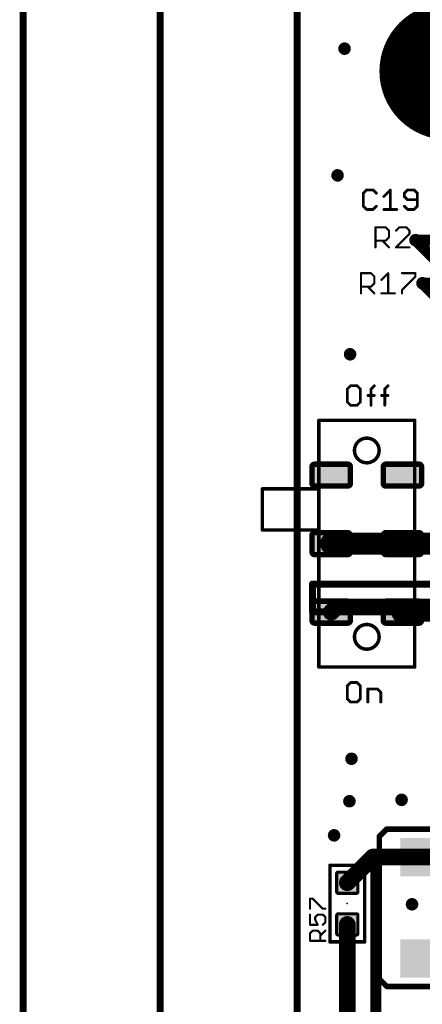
# Model space of a CAD drawing. Extents: x -10 to 150, y -20 to 180.
# Tile 49 of 70: x -10 to 5, y 125 to 161. Entities that reach past the tile are written whole.
import ezdxf

# ---------------------------------------------------------------- set-up
doc = ezdxf.new("R2010")
doc.units = 0
for name, color, linetype in [('1', 12, 'CONTINUOUS'), ('16', 132, 'CONTINUOUS'), ('17', 110, 'CONTINUOUS'), ('18', 110, 'CONTINUOUS'), ('20', 6, 'CONTINUOUS'), ('21', 253, 'CONTINUOUS'), ('23', 53, 'CONTINUOUS'), ('25', 253, 'CONTINUOUS')]:
    doc.layers.add(name, color=color, linetype=linetype)

# ---------------------------------------------------------------- blocks, each defined once
blk = doc.blocks.new('RECT')
blk.add_solid([(-0.5, -0.5), (0.5, -0.5), (-0.5, 0.5), (0.5, 0.5)])
blk = doc.blocks.new('ROUNDP')
at = {"const_width": 0.5}
blk.add_lwpolyline([(0, -0.25, 1), (0, 0.25, 1), (0, -0.25)], format="xyb", dxfattribs=at)
blk = doc.blocks.new('RECT142240X142240R25')
at = {"const_width": 0.1111}
blk.add_lwpolyline([(0.3889, -0.3334), (0.3889, 0.3334, 0.4142), (0.3334, 0.3889), (-0.3334, 0.3889, 0.4142), (-0.3889, 0.3334), (-0.3889, -0.3334, 0.4142), (-0.3334, -0.3889), (0.3334, -0.3889, 0.4142)], format="xyb", close=True, dxfattribs=at)
blk.add_solid([(-0.3588, -0.3588), (0.3588, -0.3588), (-0.3588, 0.3588), (0.3588, 0.3588)])
blk = doc.blocks.new('RECT256000X160000R40')
at = {"const_width": 0.2}
blk.add_lwpolyline([(0.7, -0.3), (0.7, 0.3, 0.4142), (0.6, 0.4), (-0.6, 0.4, 0.4142), (-0.7, 0.3), (-0.7, -0.3, 0.4142), (-0.6, -0.4), (0.6, -0.4, 0.4142)], format="xyb", close=True, dxfattribs=at)
blk.add_solid([(-0.6254, -0.3254), (0.6254, -0.3254), (-0.6254, 0.3254), (0.6254, 0.3254)])
blk = doc.blocks.new('ROUNDV')
at = {"const_width": 0.5}
blk.add_lwpolyline([(0, -0.25, 1), (0, 0.25, 1), (0, -0.25)], format="xyb", dxfattribs=at)

msp = doc.modelspace()

# ---------------------------------------------------------------- linework, layer by layer
at = {"layer": '1'}
for points, const_width in [([(-10, 180), (-10, -20)], 0.254), ([(4.318, 153.3398), (5.2832, 153.3398)], 0.4064), ([(4.572, 151.765), (5.2832, 151.765)], 0.4064), ([(3.84, 142.2654), (1.24, 142.2654)], 0.8128), ([(5.4, 142.2654), (3.84, 142.2654)], 0.8128), ([(6.3754, 140.7922), (0.5588, 140.7922)], 0.254), ([(0.5588, 140.7922), (0.5588, 139.8524)], 0.254), ([(1.24, 139.7654), (1.4286, 139.954)], 0.6096), ([(1.4286, 139.954), (3.937, 139.954)], 0.6096), ([(3.84, 139.7654), (3.9016, 139.827)], 0.8128), ([(3.9016, 139.827), (6.9088, 139.827)], 0.8128), ([(3.937, 139.954), (6.6548, 139.954)], 0.6096), ([(0.5588, 139.8524), (0.5588, 139.8016)], 0.254), ([(0.5588, 139.8016), (0.5588, 139.7762)], 0.254), ([(0.5588, 139.7762), (13.462, 139.7762)], 0.254), ([(3.84, 139.857), (3.937, 139.954)], 0.254), ([(3.84, 139.7654), (3.84, 139.857)], 0.254), ([(1.8288, 129.8956), (2.7644, 130.8312)], 0.6096), ([(2.7644, 130.8312), (2.9464, 130.8312)], 0.6096), ([(2.9464, 130.8312), (3.048, 130.8312)], 0.6096), ([(3.048, 130.8312), (5.3594, 130.8312)], 0.6096), ([(1.8288, 122.9868), (1.8288, 128.3716)], 0.6096)]:
    msp.add_lwpolyline(points, dxfattribs=dict(at, const_width=const_width))
for points, const_width in [([(4.318, 153.4414, 1), (4.318, 153.2382)], 0.2032), ([(4.572, 151.8666, 1), (4.572, 151.6634)], 0.2032), ([(1.24, 142.4686, 1), (1.24, 142.0622)], 0.4064), ([(3.84, 142.4686, 1), (3.84, 142.0622)], 0.4064), ([(3.84, 142.0622, 1), (3.84, 142.4686)], 0.4064), ([(0.5588, 140.8557, 1), (0.5588, 140.7287)], 0.127), ([(0.6223, 140.7922, 1), (0.4953, 140.7922)], 0.127), ([(1.4286, 140.1064, 1), (1.4286, 139.8016)], 0.3048), ([(1.5364, 139.8462, 1), (1.3208, 140.0618)], 0.3048), ([(3.6963, 139.9091, 1), (3.9837, 139.6217)], 0.4064), ([(3.9016, 140.0302, 1), (3.9016, 139.6238)], 0.4064), ([(4.0453, 139.6833, 1), (3.7579, 139.9707)], 0.4064), ([(3.937, 140.1064, 1), (3.937, 139.8016)], 0.3048), ([(3.937, 139.8016, 1), (3.937, 140.1064)], 0.3048), ([(0.6223, 139.8524, 1), (0.4953, 139.8524)], 0.127), ([(0.6223, 139.8016, 1), (0.4953, 139.8016)], 0.127), ([(0.4953, 139.8524, 1), (0.6223, 139.8524)], 0.127), ([(0.5588, 139.8397, 1), (0.5588, 139.7127)], 0.127), ([(0.4953, 139.8016, 1), (0.6223, 139.8016)], 0.127), ([(0.4953, 139.7762, 1), (0.6223, 139.7762)], 0.127), ([(1.1322, 139.8732, 1), (1.3478, 139.6576)], 0.3048), ([(3.9035, 139.857, 1), (3.7765, 139.857)], 0.127), ([(3.7951, 139.9019, 1), (3.8849, 139.8121)], 0.127), ([(3.7765, 139.7654, 1), (3.9035, 139.7654)], 0.127), ([(3.9819, 139.9091, 1), (3.8921, 139.9989)], 0.127), ([(2.7644, 130.9836, 1), (2.7644, 130.6788)], 0.3048), ([(2.8722, 130.7234, 1), (2.6566, 130.939)], 0.3048), ([(2.9464, 130.9836, 1), (2.9464, 130.6788)], 0.3048), ([(3.048, 130.9836, 1), (3.048, 130.6788)], 0.3048), ([(2.9464, 130.6788, 1), (2.9464, 130.9836)], 0.3048), ([(3.048, 130.6788, 1), (3.048, 130.9836)], 0.3048), ([(1.721, 130.0034, 1), (1.9366, 129.7878)], 0.3048), ([(1.9812, 128.3716, 1), (1.6764, 128.3716)], 0.3048)]:
    msp.add_lwpolyline(points, format="xyb", dxfattribs=dict(at, const_width=const_width))
at = {"layer": '16'}
for points, const_width in [([(-5, 180), (-5, -20)], 0.254), ([(12.0396, 145.6182), (4.318, 153.3398)], 0.4064), ([(11.3538, 144.9832), (4.572, 151.765)], 0.4064), ([(2.8702, 120.2944), (2.8702, 130.8312)], 0.4064), ([(2.8702, 130.8312), (3.048, 130.8312)], 0.4064)]:
    msp.add_lwpolyline(points, dxfattribs=dict(at, const_width=const_width))
at = {"layer": '16', "const_width": 0.2032}
for points in [[(4.3898, 153.4116, 1), (4.2462, 153.268)], [(4.6438, 151.8368, 1), (4.5002, 151.6932)], [(2.9718, 130.8312, 1), (2.7686, 130.8312)], [(2.8702, 130.9328, 1), (2.8702, 130.7296)], [(3.048, 130.7296, 1), (3.048, 130.9328)]]:
    msp.add_lwpolyline(points, format="xyb", dxfattribs=at)
at = {"layer": '20', "const_width": 0.254}
msp.add_lwpolyline([(0, 3), (0, 162)], dxfattribs=at)
at = {"layer": '20', "const_width": 0.127}
for points in [[(2.54, 145.2154, 1), (2.54, 146.1154, 1), (2.54, 145.2154)], [(2.54, 138.4154, 1), (2.54, 139.3154, 1), (2.54, 138.4154)]]:
    msp.add_lwpolyline(points, format="xyb", dxfattribs=at)
at = {"layer": '21'}
for points, const_width in [([(1.9487, 148.0267), (1.83, 147.9081)], 0.1016), ([(2.1859, 148.0267), (1.9487, 148.0267)], 0.1016), ([(2.3046, 147.9081), (2.1859, 148.0267)], 0.1016), ([(2.6971, 147.9081), (2.8157, 148.0267)], 0.1016), ([(3.196, 147.9081), (3.3146, 148.0267)], 0.1016), ([(1.83, 147.9081), (1.83, 147.4336)], 0.1016), ([(2.3046, 147.4336), (2.3046, 147.9081)], 0.1016), ([(2.5784, 147.6708), (2.8157, 147.6708)], 0.1016), ([(2.6971, 147.3149), (2.6971, 147.9081)], 0.1016), ([(3.0774, 147.6708), (3.3146, 147.6708)], 0.1016), ([(3.196, 147.3149), (3.196, 147.9081)], 0.1016), ([(1.83, 147.4336), (1.9487, 147.3149)], 0.1016), ([(1.9487, 147.3149), (2.1859, 147.3149)], 0.1016), ([(2.1859, 147.3149), (2.3046, 147.4336)], 0.1016), ([(0.79, 144.2654), (0.79, 146.7654)], 0.127), ([(0.79, 146.7654), (4.29, 146.7654)], 0.127), ([(4.29, 146.7654), (4.29, 137.7654)], 0.127), ([(0.79, 144.2654), (-1.27, 144.2654)], 0.127), ([(-1.27, 144.2654), (-1.27, 142.7654)], 0.127), ([(0.79, 142.7654), (0.79, 144.2654)], 0.127), ([(-1.27, 142.7654), (0.79, 142.7654)], 0.127), ([(0.79, 137.7654), (0.79, 142.7654)], 0.127), ([(4.29, 137.7654), (0.79, 137.7654)], 0.127), ([(1.9467, 137.1987), (1.828, 137.0801)], 0.1016), ([(2.1839, 137.1987), (1.9467, 137.1987)], 0.1016), ([(2.3026, 137.0801), (2.1839, 137.1987)], 0.1016), ([(1.828, 137.0801), (1.828, 136.6055)], 0.1016), ([(2.3026, 136.6055), (2.3026, 137.0801)], 0.1016), ([(2.5764, 136.4869), (2.5764, 136.9614)], 0.1016), ([(2.5764, 136.9614), (2.9323, 136.9614)], 0.1016), ([(2.9323, 136.9614), (3.051, 136.8428)], 0.1016), ([(3.051, 136.8428), (3.051, 136.4869)], 0.1016), ([(1.828, 136.6055), (1.9467, 136.4869)], 0.1016), ([(1.9467, 136.4869), (2.1839, 136.4869)], 0.1016), ([(2.1839, 136.4869), (2.3026, 136.6055)], 0.1016), ([(2.9974, 131.5812), (3.2674, 131.8512)], 0.2032), ([(8.4674, 131.8512), (3.2674, 131.8512)], 0.2032), ([(2.9974, 131.5812), (2.9974, 126.3812)], 0.2032), ([(1.1938, 127.7366), (1.1938, 130.5306)], 0.127), ([(1.1938, 130.5306), (2.4638, 130.5306)], 0.127), ([(2.4638, 130.5306), (2.4638, 127.7366)], 0.127), ([(2.4638, 127.7366), (1.1938, 127.7366)], 0.127), ([(2.9974, 126.3812), (3.2674, 126.1112)], 0.2032), ([(3.2674, 126.1112), (8.4674, 126.1112)], 0.2032)]:
    msp.add_lwpolyline(points, dxfattribs=dict(at, const_width=const_width))
for points, const_width in [([(1.9487, 148.0521, 1), (1.9487, 148.0013)], 0.0508), ([(1.9666, 148.0088, 1), (1.9307, 148.0447)], 0.0508), ([(2.2039, 148.0447, 1), (2.168, 148.0088)], 0.0508), ([(2.1859, 148.0013, 1), (2.1859, 148.0521)], 0.0508), ([(2.8337, 148.0088, 1), (2.7977, 148.0447)], 0.0508), ([(3.3326, 148.0088, 1), (3.2967, 148.0447)], 0.0508), ([(1.8554, 147.9081, 1), (1.8046, 147.9081)], 0.0508), ([(1.8121, 147.9261, 1), (1.848, 147.8901)], 0.0508), ([(2.33, 147.9081, 1), (2.2792, 147.9081)], 0.0508), ([(2.2866, 147.8901, 1), (2.3225, 147.9261)], 0.0508), ([(2.5784, 147.6962, 1), (2.5784, 147.6454)], 0.0508), ([(2.6791, 147.9261, 1), (2.715, 147.8901)], 0.0508), ([(2.7225, 147.9081, 1), (2.6717, 147.9081)], 0.0508), ([(2.8157, 147.6454, 1), (2.8157, 147.6962)], 0.0508), ([(3.0774, 147.6962, 1), (3.0774, 147.6454)], 0.0508), ([(3.2214, 147.9081, 1), (3.1706, 147.9081)], 0.0508), ([(3.1781, 147.9261, 1), (3.214, 147.8901)], 0.0508), ([(3.3146, 147.6454, 1), (3.3146, 147.6962)], 0.0508), ([(1.8046, 147.4336, 1), (1.8554, 147.4336)], 0.0508), ([(1.848, 147.4515, 1), (1.8121, 147.4156)], 0.0508), ([(1.9487, 147.3403, 1), (1.9487, 147.2895)], 0.0508), ([(1.9307, 147.297, 1), (1.9666, 147.3329)], 0.0508), ([(2.168, 147.3329, 1), (2.2039, 147.297)], 0.0508), ([(2.1859, 147.2895, 1), (2.1859, 147.3403)], 0.0508), ([(2.2792, 147.4336, 1), (2.33, 147.4336)], 0.0508), ([(2.3225, 147.4156, 1), (2.2866, 147.4515)], 0.0508), ([(2.6717, 147.3149, 1), (2.7225, 147.3149)], 0.0508), ([(3.1706, 147.3149, 1), (3.2214, 147.3149)], 0.0508), ([(0.79, 146.7971, 1), (0.79, 146.7337)], 0.0635), ([(0.8217, 146.7654, 1), (0.7583, 146.7654)], 0.0635), ([(4.3217, 146.7654, 1), (4.2583, 146.7654)], 0.0635), ([(4.29, 146.7337, 1), (4.29, 146.7971)], 0.0635), ([(-1.27, 144.2971, 1), (-1.27, 144.2337)], 0.0635), ([(-1.2383, 144.2654, 1), (-1.3017, 144.2654)], 0.0635), ([(0.8217, 144.2654, 1), (0.7583, 144.2654)], 0.0635), ([(0.7583, 144.2654, 1), (0.8217, 144.2654)], 0.0635), ([(0.79, 144.2337, 1), (0.79, 144.2971)], 0.0635), ([(-1.27, 142.7971, 1), (-1.27, 142.7337)], 0.0635), ([(-1.3017, 142.7654, 1), (-1.2383, 142.7654)], 0.0635), ([(0.8217, 142.7654, 1), (0.7583, 142.7654)], 0.0635), ([(0.7583, 142.7654, 1), (0.8217, 142.7654)], 0.0635), ([(0.79, 142.7337, 1), (0.79, 142.7971)], 0.0635), ([(0.79, 137.7971, 1), (0.79, 137.7337)], 0.0635), ([(0.7583, 137.7654, 1), (0.8217, 137.7654)], 0.0635), ([(4.2583, 137.7654, 1), (4.3217, 137.7654)], 0.0635), ([(4.29, 137.7337, 1), (4.29, 137.7971)], 0.0635), ([(1.9467, 137.2241, 1), (1.9467, 137.1733)], 0.0508), ([(1.9646, 137.1807, 1), (1.9287, 137.2167)], 0.0508), ([(2.2019, 137.2167, 1), (2.166, 137.1807)], 0.0508), ([(2.1839, 137.1733, 1), (2.1839, 137.2241)], 0.0508), ([(1.8534, 137.0801, 1), (1.8026, 137.0801)], 0.0508), ([(1.8101, 137.098, 1), (1.846, 137.0621)], 0.0508), ([(2.328, 137.0801, 1), (2.2772, 137.0801)], 0.0508), ([(2.2846, 137.0621, 1), (2.3205, 137.098)], 0.0508), ([(2.6018, 136.9614, 1), (2.551, 136.9614)], 0.0508), ([(2.5764, 136.9868, 1), (2.5764, 136.936)], 0.0508), ([(2.9503, 136.9794, 1), (2.9144, 136.9435)], 0.0508), ([(2.9323, 136.936, 1), (2.9323, 136.9868)], 0.0508), ([(3.0764, 136.8428, 1), (3.0256, 136.8428)], 0.0508), ([(3.033, 136.8248, 1), (3.0689, 136.8608)], 0.0508), ([(1.8026, 136.6055, 1), (1.8534, 136.6055)], 0.0508), ([(1.846, 136.6235, 1), (1.8101, 136.5876)], 0.0508), ([(1.9467, 136.5123, 1), (1.9467, 136.4615)], 0.0508), ([(1.9287, 136.4689, 1), (1.9646, 136.5049)], 0.0508), ([(2.166, 136.5049, 1), (2.2019, 136.4689)], 0.0508), ([(2.1839, 136.4615, 1), (2.1839, 136.5123)], 0.0508), ([(2.2772, 136.6055, 1), (2.328, 136.6055)], 0.0508), ([(2.3205, 136.5876, 1), (2.2846, 136.6235)], 0.0508), ([(2.551, 136.4869, 1), (2.6018, 136.4869)], 0.0508), ([(3.0256, 136.4869, 1), (3.0764, 136.4869)], 0.0508), ([(3.2674, 131.902, 1), (3.2674, 131.8004)], 0.1016), ([(3.3033, 131.8153, 1), (3.2315, 131.8871)], 0.1016), ([(3.0482, 131.5812, 1), (2.9466, 131.5812)], 0.1016), ([(2.9615, 131.6171, 1), (3.0333, 131.5453)], 0.1016), ([(1.2255, 130.5306, 1), (1.1621, 130.5306)], 0.0635), ([(1.1938, 130.5623, 1), (1.1938, 130.4989)], 0.0635), ([(2.4956, 130.5306, 1), (2.432, 130.5306)], 0.0635), ([(2.4638, 130.4989, 1), (2.4638, 130.5623)], 0.0635), ([(1.1938, 127.7684, 1), (1.1938, 127.7049)], 0.0635), ([(1.1621, 127.7366, 1), (1.2255, 127.7366)], 0.0635), ([(2.432, 127.7366, 1), (2.4956, 127.7366)], 0.0635), ([(2.4638, 127.7049, 1), (2.4638, 127.7684)], 0.0635), ([(3.0333, 126.4171, 1), (2.9615, 126.3453)], 0.1016), ([(2.9466, 126.3812, 1), (3.0482, 126.3812)], 0.1016), ([(3.2674, 126.162, 1), (3.2674, 126.0604)], 0.1016), ([(3.2315, 126.0753, 1), (3.3033, 126.1471)], 0.1016)]:
    msp.add_lwpolyline(points, format="xyb", dxfattribs=dict(at, const_width=const_width))
at = {"layer": '23'}
for p in [(2.54, 142.2654), (1.8288, 129.1336)]:
    msp.add_point(p, dxfattribs=at)
at = {"layer": '25'}
for points, const_width in [([(2.5316, 155.1692), (2.413, 155.0506)], 0.1016), ([(2.7689, 155.1692), (2.5316, 155.1692)], 0.1016), ([(2.8875, 155.0506), (2.7689, 155.1692)], 0.1016), ([(3.1614, 154.9319), (3.3987, 155.1692)], 0.1016), ([(3.3987, 155.1692), (3.3987, 154.4574)], 0.1016), ([(4.0285, 155.1692), (3.9098, 155.0506)], 0.1016), ([(4.2657, 155.1692), (4.0285, 155.1692)], 0.1016), ([(4.3844, 155.0506), (4.2657, 155.1692)], 0.1016), ([(2.413, 155.0506), (2.413, 154.576)], 0.1016), ([(3.9098, 155.0506), (3.9098, 154.9319)], 0.1016), ([(3.9098, 154.9319), (4.0285, 154.8133)], 0.1016), ([(4.0285, 154.8133), (4.3844, 154.8133)], 0.1016), ([(4.3844, 154.576), (4.3844, 155.0506)], 0.1016), ([(2.413, 154.576), (2.5316, 154.4574)], 0.1016), ([(2.5316, 154.4574), (2.7689, 154.4574)], 0.1016), ([(2.7689, 154.4574), (2.8875, 154.576)], 0.1016), ([(3.1614, 154.4574), (3.636, 154.4574)], 0.1016), ([(3.9098, 154.576), (4.0285, 154.4574)], 0.1016), ([(4.0285, 154.4574), (4.2657, 154.4574)], 0.1016), ([(4.2657, 154.4574), (4.3844, 154.576)], 0.1016), ([(2.8575, 153.0731), (2.8575, 153.8103)], 0.0762), ([(2.8575, 153.8103), (3.2261, 153.8103)], 0.0762), ([(3.2261, 153.8103), (3.349, 153.6875)], 0.0762), ([(3.7288, 153.8103), (3.6059, 153.6875)], 0.0762), ([(3.9745, 153.8103), (3.7288, 153.8103)], 0.0762), ([(4.0974, 153.6875), (3.9745, 153.8103)], 0.0762), ([(3.349, 153.4417), (3.2261, 153.3188)], 0.0762), ([(3.349, 153.6875), (3.349, 153.4417)], 0.0762), ([(3.6059, 153.0731), (4.0974, 153.5646)], 0.0762), ([(4.0974, 153.5646), (4.0974, 153.6875)], 0.0762), ([(3.2261, 153.3188), (2.8575, 153.3188)], 0.0762), ([(3.1032, 153.3188), (3.349, 153.0731)], 0.0762), ([(4.0974, 153.0731), (3.6059, 153.0731)], 0.0762), ([(2.3241, 151.3967), (2.3241, 152.1339)], 0.0762), ([(2.3241, 152.1339), (2.6927, 152.1339)], 0.0762), ([(2.6927, 152.1339), (2.8156, 152.0111)], 0.0762), ([(2.8156, 152.0111), (2.8156, 151.7653)], 0.0762), ([(3.0725, 151.8882), (3.3183, 152.1339)], 0.0762), ([(3.3183, 152.1339), (3.3183, 151.3967)], 0.0762), ([(3.8209, 152.1339), (4.3124, 152.1339)], 0.0762), ([(4.3124, 152.0111), (3.8209, 151.5196)], 0.0762), ([(4.3124, 152.1339), (4.3124, 152.0111)], 0.0762), ([(2.6927, 151.6424), (2.3241, 151.6424)], 0.0762), ([(2.5698, 151.6424), (2.8156, 151.3967)], 0.0762), ([(2.8156, 151.7653), (2.6927, 151.6424)], 0.0762), ([(3.0725, 151.3967), (3.564, 151.3967)], 0.0762), ([(3.8209, 151.5196), (3.8209, 151.3967)], 0.0762), ([(0.4694, 128.9441), (0.4694, 129.3169)], 0.0762), ([(0.4694, 129.3169), (0.5626, 129.3169)], 0.0762), ([(0.5626, 129.3169), (0.9355, 128.9441)], 0.0762), ([(0.9355, 128.9441), (1.0287, 128.9441)], 0.0762), ([(0.4694, 128.7322), (0.4694, 128.3594)], 0.0762), ([(0.6559, 128.639), (0.7491, 128.7322)], 0.0762), ([(0.6559, 128.5458), (0.6559, 128.639)], 0.0762), ([(0.7491, 128.7322), (0.9355, 128.7322)], 0.0762), ([(0.9355, 128.7322), (1.0287, 128.639)], 0.0762), ([(1.0287, 128.639), (1.0287, 128.4526)], 0.0762), ([(0.4694, 128.3594), (0.7491, 128.3594)], 0.0762), ([(0.7491, 128.3594), (0.6559, 128.5458)], 0.0762), ([(1.0287, 128.4526), (0.9355, 128.3594)], 0.0762), ([(0.4694, 128.0543), (0.5626, 128.1475)], 0.0762), ([(0.4694, 127.7747), (0.4694, 128.0543)], 0.0762), ([(0.5626, 128.1475), (0.7491, 128.1475)], 0.0762), ([(0.7491, 128.1475), (0.8423, 128.0543)], 0.0762), ([(0.8423, 127.9611), (1.0287, 128.1475)], 0.0762), ([(0.8423, 128.0543), (0.8423, 127.7747)], 0.0762), ([(1.0287, 127.7747), (0.4694, 127.7747)], 0.0762)]:
    msp.add_lwpolyline(points, dxfattribs=dict(at, const_width=const_width))
for points, const_width in [([(2.5316, 155.1946, 1), (2.5316, 155.1438)], 0.0508), ([(2.5496, 155.1512, 1), (2.5137, 155.1872)], 0.0508), ([(2.7869, 155.1872, 1), (2.7509, 155.1512)], 0.0508), ([(2.7689, 155.1438, 1), (2.7689, 155.1946)], 0.0508), ([(3.4241, 155.1692, 1), (3.3733, 155.1692)], 0.0508), ([(3.4166, 155.1512, 1), (3.3807, 155.1872)], 0.0508), ([(4.0285, 155.1946, 1), (4.0285, 155.1438)], 0.0508), ([(4.0464, 155.1512, 1), (4.0105, 155.1872)], 0.0508), ([(4.2837, 155.1872, 1), (4.2478, 155.1512)], 0.0508), ([(4.2657, 155.1438, 1), (4.2657, 155.1946)], 0.0508), ([(2.4384, 155.0506, 1), (2.3876, 155.0506)], 0.0508), ([(2.395, 155.0685, 1), (2.431, 155.0326)], 0.0508), ([(2.8696, 155.0326, 1), (2.9055, 155.0685)], 0.0508), ([(3.1435, 154.9499, 1), (3.1794, 154.914)], 0.0508), ([(3.9352, 155.0506, 1), (3.8844, 155.0506)], 0.0508), ([(3.8844, 154.9319, 1), (3.9352, 154.9319)], 0.0508), ([(3.8919, 155.0685, 1), (3.9278, 155.0326)], 0.0508), ([(3.9278, 154.9499, 1), (3.8919, 154.914)], 0.0508), ([(4.0285, 154.8387, 1), (4.0285, 154.7879)], 0.0508), ([(4.0105, 154.7953, 1), (4.0464, 154.8313)], 0.0508), ([(4.4098, 155.0506, 1), (4.359, 155.0506)], 0.0508), ([(4.3664, 155.0326, 1), (4.4023, 155.0685)], 0.0508), ([(4.3844, 154.7879, 1), (4.3844, 154.8387)], 0.0508), ([(2.431, 154.594, 1), (2.395, 154.5581)], 0.0508), ([(2.3876, 154.576, 1), (2.4384, 154.576)], 0.0508), ([(2.5316, 154.4828, 1), (2.5316, 154.432)], 0.0508), ([(2.5137, 154.4394, 1), (2.5496, 154.4754)], 0.0508), ([(2.7509, 154.4754, 1), (2.7869, 154.4394)], 0.0508), ([(2.7689, 154.432, 1), (2.7689, 154.4828)], 0.0508), ([(2.9055, 154.5581, 1), (2.8696, 154.594)], 0.0508), ([(3.1614, 154.4828, 1), (3.1614, 154.432)], 0.0508), ([(3.3733, 154.4574, 1), (3.4241, 154.4574)], 0.0508), ([(3.636, 154.432, 1), (3.636, 154.4828)], 0.0508), ([(3.9278, 154.594, 1), (3.8919, 154.5581)], 0.0508), ([(4.0285, 154.4828, 1), (4.0285, 154.432)], 0.0508), ([(4.0105, 154.4394, 1), (4.0464, 154.4754)], 0.0508), ([(4.2478, 154.4754, 1), (4.2837, 154.4394)], 0.0508), ([(4.2657, 154.432, 1), (4.2657, 154.4828)], 0.0508), ([(4.359, 154.576, 1), (4.4098, 154.576)], 0.0508), ([(4.4023, 154.5581, 1), (4.3664, 154.594)], 0.0508), ([(2.8765, 153.8103, 1), (2.8384, 153.8103)], 0.0381), ([(2.8575, 153.8294, 1), (2.8575, 153.7913)], 0.0381), ([(3.2396, 153.8238, 1), (3.2126, 153.7969)], 0.0381), ([(3.2261, 153.7913, 1), (3.2261, 153.8294)], 0.0381), ([(3.7288, 153.8294, 1), (3.7288, 153.7913)], 0.0381), ([(3.7423, 153.7969, 1), (3.7153, 153.8238)], 0.0381), ([(3.988, 153.8238, 1), (3.9611, 153.7969)], 0.0381), ([(3.9745, 153.7913, 1), (3.9745, 153.8294)], 0.0381), ([(3.368, 153.6875, 1), (3.3299, 153.6875)], 0.0381), ([(3.3299, 153.4417, 1), (3.368, 153.4417)], 0.0381), ([(3.3355, 153.674, 1), (3.3625, 153.7009)], 0.0381), ([(3.3625, 153.4282, 1), (3.3355, 153.4552)], 0.0381), ([(3.5924, 153.7009, 1), (3.6194, 153.674)], 0.0381), ([(4.1165, 153.6875, 1), (4.0784, 153.6875)], 0.0381), ([(4.0784, 153.5646, 1), (4.1165, 153.5646)], 0.0381), ([(4.0839, 153.674, 1), (4.1109, 153.7009)], 0.0381), ([(4.1109, 153.5511, 1), (4.0839, 153.5781)], 0.0381), ([(2.8575, 153.3379, 1), (2.8575, 153.2998)], 0.0381), ([(2.8384, 153.0731, 1), (2.8765, 153.0731)], 0.0381), ([(3.1167, 153.3323, 1), (3.0898, 153.3054)], 0.0381), ([(3.2126, 153.3323, 1), (3.2396, 153.3054)], 0.0381), ([(3.2261, 153.2998, 1), (3.2261, 153.3379)], 0.0381), ([(3.3355, 153.0596, 1), (3.3625, 153.0866)], 0.0381), ([(3.6059, 153.0922, 1), (3.6059, 153.0541)], 0.0381), ([(3.5924, 153.0866, 1), (3.6194, 153.0596)], 0.0381), ([(4.0974, 153.0541, 1), (4.0974, 153.0922)], 0.0381), ([(2.3432, 152.1339, 1), (2.3051, 152.1339)], 0.0381), ([(2.3241, 152.153, 1), (2.3241, 152.1149)], 0.0381), ([(2.7062, 152.1474, 1), (2.6792, 152.1205)], 0.0381), ([(2.6927, 152.1149, 1), (2.6927, 152.153)], 0.0381), ([(2.8346, 152.0111, 1), (2.7965, 152.0111)], 0.0381), ([(2.8021, 151.9976, 1), (2.8291, 152.0245)], 0.0381), ([(3.3373, 152.1339, 1), (3.2992, 152.1339)], 0.0381), ([(3.3317, 152.1205, 1), (3.3048, 152.1474)], 0.0381), ([(3.8209, 152.153, 1), (3.8209, 152.1149)], 0.0381), ([(4.3315, 152.1339, 1), (4.2934, 152.1339)], 0.0381), ([(4.2934, 152.0111, 1), (4.3315, 152.0111)], 0.0381), ([(4.3259, 151.9976, 1), (4.2989, 152.0245)], 0.0381), ([(4.3124, 152.1149, 1), (4.3124, 152.153)], 0.0381), ([(2.3241, 151.6615, 1), (2.3241, 151.6234)], 0.0381), ([(2.5833, 151.6559, 1), (2.5564, 151.629)], 0.0381), ([(2.6792, 151.6559, 1), (2.7062, 151.629)], 0.0381), ([(2.6927, 151.6234, 1), (2.6927, 151.6615)], 0.0381), ([(2.7965, 151.7653, 1), (2.8346, 151.7653)], 0.0381), ([(2.8291, 151.7518, 1), (2.8021, 151.7788)], 0.0381), ([(3.059, 151.9017, 1), (3.086, 151.8747)], 0.0381), ([(2.3051, 151.3967, 1), (2.3432, 151.3967)], 0.0381), ([(2.8021, 151.3832, 1), (2.8291, 151.4102)], 0.0381), ([(3.0725, 151.4158, 1), (3.0725, 151.3777)], 0.0381), ([(3.2992, 151.3967, 1), (3.3373, 151.3967)], 0.0381), ([(3.564, 151.3777, 1), (3.564, 151.4158)], 0.0381), ([(3.84, 151.5196, 1), (3.8019, 151.5196)], 0.0381), ([(3.8019, 151.3967, 1), (3.84, 151.3967)], 0.0381), ([(3.8075, 151.533, 1), (3.8344, 151.5061)], 0.0381), ([(0.4694, 129.336, 1), (0.4694, 129.2979)], 0.0381), ([(0.4885, 129.3169, 1), (0.4504, 129.3169)], 0.0381), ([(0.5761, 129.3304, 1), (0.5492, 129.3035)], 0.0381), ([(0.5626, 129.2979, 1), (0.5626, 129.336)], 0.0381), ([(0.9355, 128.9631, 1), (0.9355, 128.925)], 0.0381), ([(0.922, 128.9306, 1), (0.949, 128.9576)], 0.0381), ([(1.0287, 128.925, 1), (1.0287, 128.9631)], 0.0381), ([(0.4504, 128.9441, 1), (0.4885, 128.9441)], 0.0381), ([(0.4885, 128.7322, 1), (0.4504, 128.7322)], 0.0381), ([(0.6749, 128.639, 1), (0.6368, 128.639)], 0.0381), ([(0.6424, 128.6525, 1), (0.6693, 128.6256)], 0.0381), ([(0.7491, 128.7513, 1), (0.7491, 128.7132)], 0.0381), ([(0.7625, 128.7188, 1), (0.7356, 128.7457)], 0.0381), ([(0.949, 128.7457, 1), (0.922, 128.7188)], 0.0381), ([(0.9355, 128.7132, 1), (0.9355, 128.7513)], 0.0381), ([(1.0477, 128.639, 1), (1.0096, 128.639)], 0.0381), ([(1.0152, 128.6256, 1), (1.0422, 128.6525)], 0.0381), ([(0.4694, 128.3784, 1), (0.4694, 128.3403)], 0.0381), ([(0.4504, 128.3594, 1), (0.4885, 128.3594)], 0.0381), ([(0.6729, 128.5543, 1), (0.6388, 128.5373)], 0.0381), ([(0.6368, 128.5458, 1), (0.6749, 128.5458)], 0.0381), ([(0.732, 128.3509, 1), (0.7661, 128.3679)], 0.0381), ([(0.7491, 128.3403, 1), (0.7491, 128.3784)], 0.0381), ([(0.922, 128.3729, 1), (0.949, 128.3459)], 0.0381), ([(1.0096, 128.4526, 1), (1.0477, 128.4526)], 0.0381), ([(1.0422, 128.4391, 1), (1.0152, 128.4661)], 0.0381), ([(0.4885, 128.0543, 1), (0.4504, 128.0543)], 0.0381), ([(0.456, 128.0678, 1), (0.4829, 128.0409)], 0.0381), ([(0.5626, 128.1666, 1), (0.5626, 128.1285)], 0.0381), ([(0.5761, 128.1341, 1), (0.5492, 128.161)], 0.0381), ([(0.7625, 128.161, 1), (0.7356, 128.1341)], 0.0381), ([(0.7491, 128.1285, 1), (0.7491, 128.1666)], 0.0381), ([(0.8613, 128.0543, 1), (0.8232, 128.0543)], 0.0381), ([(0.8288, 127.9746, 1), (0.8557, 127.9477)], 0.0381), ([(0.8288, 128.0409, 1), (0.8557, 128.0678)], 0.0381), ([(1.0422, 128.1341, 1), (1.0152, 128.161)], 0.0381), ([(0.4694, 127.7938, 1), (0.4694, 127.7557)], 0.0381), ([(0.4504, 127.7747, 1), (0.4885, 127.7747)], 0.0381), ([(0.8232, 127.7747, 1), (0.8613, 127.7747)], 0.0381), ([(1.0287, 127.7557, 1), (1.0287, 127.7938)], 0.0381)]:
    msp.add_lwpolyline(points, format="xyb", dxfattribs=dict(at, const_width=const_width))

# ---------------------------------------------------------------- block references
at = {"layer": '1'}
for p in [(1.24, 144.7654), (3.84, 144.7654), (1.24, 142.2654), (3.84, 142.2654), (1.24, 139.7654), (3.84, 139.7654)]:
    msp.add_blockref('RECT256000X160000R40', p, dxfattribs=at)
at = {"layer": '1', "xscale": 4.2, "yscale": 1.4}
for p in [(5.8674, 130.8312), (5.8674, 127.1312)]:
    msp.add_blockref('RECT', p, dxfattribs=at)
at = {"layer": '1', "rotation": 90}
for p in [(1.8288, 129.8956), (1.8288, 128.3716)]:
    msp.add_blockref('RECT142240X142240R25', p, dxfattribs=at)
at = {"layer": '17', "xscale": 5, "yscale": 5}
msp.add_blockref('ROUNDP', (5.5, 159.5), dxfattribs=at)
msp.add_blockref('ROUNDP', (5.5, 159.5), dxfattribs=at)
at = {"layer": '18', "xscale": 0.4572, "yscale": 0.4572}
for p in [(1.7272, 160.3248), (1.7272, 160.3248), (1.4732, 155.702), (1.4732, 155.702), (4.318, 153.3398), (4.318, 153.3398), (4.572, 151.765), (4.572, 151.765), (1.9304, 149.1742), (1.9304, 149.1742), (1.9812, 134.4168), (1.9812, 134.4168), (1.905, 132.8674), (1.905, 132.8674), (3.81, 132.9182), (3.81, 132.9182), (1.3462, 131.6228), (1.3462, 131.6228), (3.048, 130.8312), (3.048, 130.8312), (4.191, 129.1082), (4.191, 129.1082)]:
    msp.add_blockref('ROUNDV', p, dxfattribs=at)

doc.saveas('drawing.dxf')
